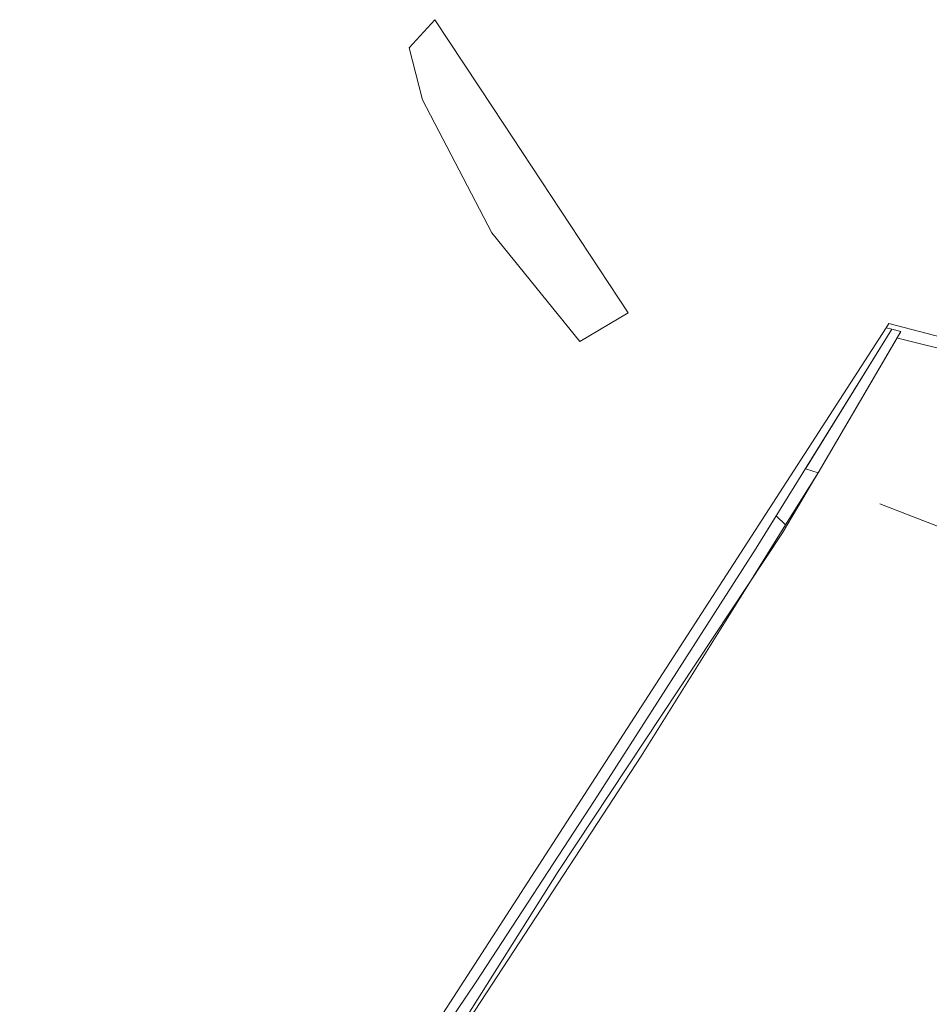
# Model space of a CAD drawing. Header units: metres. Extents: x 191562 to 192551, y 309453 to 310109.
# Tile 45 of 49: x 192284 to 192333, y 309998 to 310052. Entities that reach past the tile are written whole.
import ezdxf

# ---------------------------------------------------------------- set-up
doc = ezdxf.new("R2010")
doc.units = ezdxf.units.M
for name, color, linetype, lineweight in [('B-WE-GR-BOUWLAND-GV', 253, 'Continuous', 9), ('B-WE-GR-FRUITTEELT-GV', 253, 'Continuous', 9), ('B-WE-GR-GRAS-GV', 253, 'Continuous', 9), ('B-WE-GR-HAAG-G', 253, 'GR-HAAG1', 9), ('B-WE-GR-HAAG-GV', 253, 'Continuous', 9), ('B-WE-IE-TERREINAFSCHEIDING_KUNSTMATIG_HEKWERK-G', 253, 'IE-TERREINAFSCHEIDING-KUNSTMATIG', 9)]:
    doc.layers.add(name, color=color, linetype=linetype, lineweight=lineweight)
doc.linetypes.add('GR-HAAG1', pattern='A,6,[176,NLCS.SHX,S=0.125,R=0,X=0,Y=0],-2', length=8)
doc.linetypes.add('IE-TERREINAFSCHEIDING-KUNSTMATIG', pattern='A,4,[82,NLCS.SHX,S=0.75,R=90,X=0,Y=0],4,-2', length=10)

msp = doc.modelspace()

# ---------------------------------------------------------------- linework, layer by layer
at = {"layer": 'B-WE-GR-BOUWLAND-GV'}
for points in [[(192304.973, 310050.174), (192306.387, 310051.713), (192309.56, 310046.901), (192316.968, 310035.666)], [(192201.309, 309994.701), (192209.594, 309998.009), (192211.229, 309998.912), (192213.221, 309999.262), (192215.048, 309999.32), (192219.243, 309998.881), (192223.328, 309998.788), (192225.936, 309999.036), (192229.146, 309999.686), (192232.234, 310001.45), (192235.553, 310002.77), (192237.88, 310004.507), (192238.134, 310004.696), (192250.533, 309997.218), (192261.222, 309994.31), (192274.29, 309990.839), (192277.511, 309980.419), (192280.439, 309971.767), (192282.369, 309967.997), (192288.95, 309969.662), (192331.102, 310034.853), (192331.246, 310035.076), (192341.52, 310032.396)]]:
    msp.add_lwpolyline(points, dxfattribs=at)
at = {"layer": 'B-WE-GR-FRUITTEELT-GV'}
msp.add_lwpolyline([(192341.587, 310031.832), (192331.808, 310034.262), (192331.693, 310034.291)], dxfattribs=at)
at = {"layer": 'B-WE-GR-GRAS-GV'}
for points in [[(192304.973, 310050.174), (192305.703, 310047.321), (192309.511, 310040.054), (192314.322, 310034.102), (192316.968, 310035.666)], [(192331.102, 310034.853), (192331.401, 310034.78)], [(192325.589, 310024.058), (192327.368, 310026.907)], [(192323.982, 310022.779), (192325.078, 310024.552)]]:
    msp.add_lwpolyline(points, dxfattribs=at)
at = {"layer": 'B-WE-GR-HAAG-G'}
for points in [[(192288.438, 309967.203), (192292.644, 309973.733), (192301.672, 309987.397), (192307.569, 309996.261), (192313.132, 310005.092), (192325.423, 310023.615), (192327.07, 310026.398), (192327.368, 310026.907), (192331.905, 310034.652)], [(192349.656, 310017.897), (192330.748, 310025.203)]]:
    msp.add_lwpolyline(points, dxfattribs=at)
at = {"layer": 'B-WE-GR-HAAG-GV'}
msp.add_lwpolyline([(192326.676, 310027.136), (192327.368, 310026.907), (192331.693, 310034.291), (192331.905, 310034.652), (192331.401, 310034.78)], close=True, dxfattribs=at)
for points in [[(192301.672, 309987.397), (192301.905, 309987.269), (192317.684, 310011.405), (192323.521, 310020.748), (192325.589, 310024.058), (192325.078, 310024.552)], [(192323.982, 310022.779), (192315.134, 310008.966)]]:
    msp.add_lwpolyline(points, dxfattribs=at)
at = {"layer": 'B-WE-IE-TERREINAFSCHEIDING_KUNSTMATIG_HEKWERK-G'}
for points in [[(192331.401, 310034.78), (192323.982, 310022.779)], [(192315.134, 310008.966), (192308.637, 309999.046), (192300.697, 309987.282), (192299.059, 309984.917), (192296.8, 309981.558), (192290.223, 309970.75), (192288.118, 309967.404), (192285.928, 309963.923)]]:
    msp.add_lwpolyline(points, dxfattribs=at)

doc.saveas('drawing.dxf')
